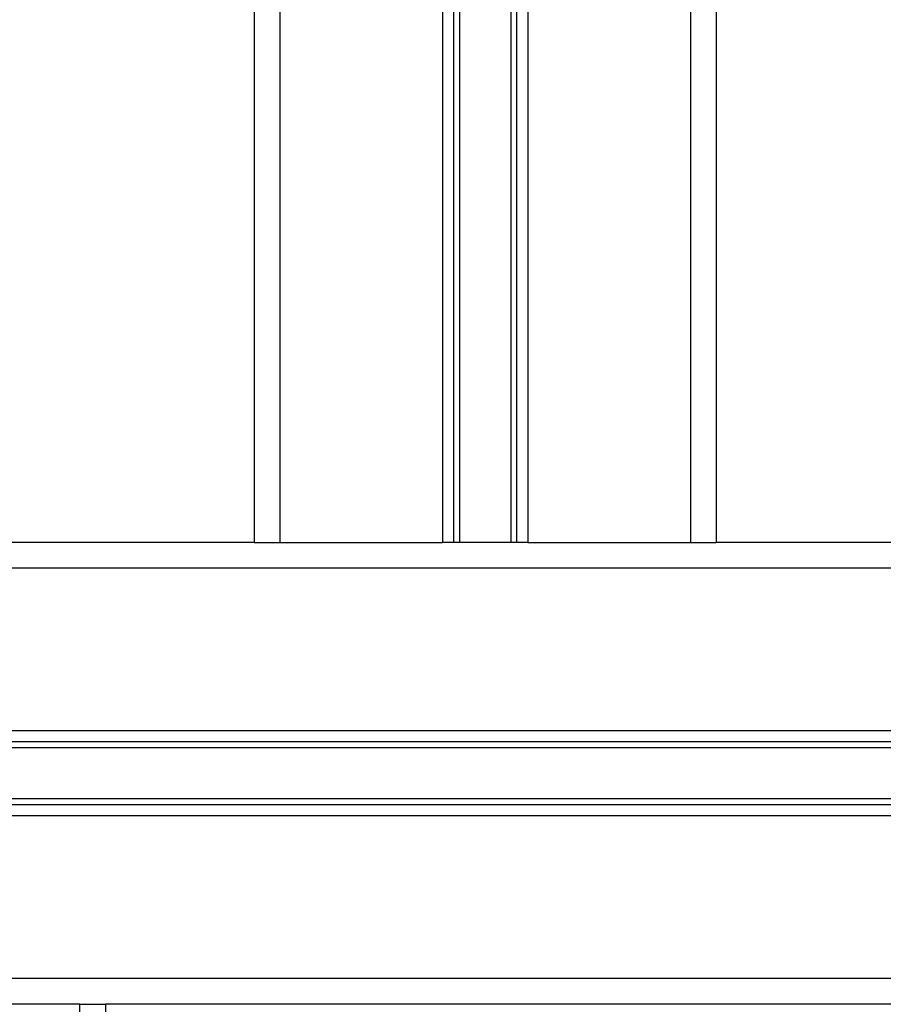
# Model space of a CAD drawing. Header units: millimetres. Extents: x 0 to 420, y 0 to 297.
# Tile 63 of 88: x 290 to 299, y 173 to 183. Entities that reach past the tile are written whole.
import ezdxf

# ---------------------------------------------------------------- set-up
doc = ezdxf.new("R2010")
doc.units = ezdxf.units.MM

msp = doc.modelspace()

# ---------------------------------------------------------------- linework, layer by layer
at = {"color": 7, "linetype": 'Continuous', "lineweight": 25}
for p, q in [((292.3185, 255.5885), (292.3185, 177.7052)), ((292.6028, 255.5885), (292.6028, 177.7052)), ((294.4049, 255.5885), (294.4049, 177.7052)), ((295.3486, 255.5885), (295.3486, 177.7052)), ((297.1507, 255.5885), (297.1507, 177.7052)), ((297.435, 255.5885), (297.435, 177.7052)), ((294.5282, 255.5316), (294.5282, 177.7052)), ((294.5934, 255.5316), (294.5934, 177.7052)), ((295.1601, 255.5316), (295.1601, 177.7052)), ((295.2254, 255.5316), (295.2254, 177.7052)), ((292.3185, 177.7052), (280.4371, 177.7052)), ((292.3185, 177.7052), (292.6028, 177.7052)), ((292.6028, 177.7052), (294.4049, 177.7052)), ((295.3486, 177.7052), (294.4049, 177.7052)), ((295.3486, 177.7052), (297.1507, 177.7052)), ((297.1507, 177.7052), (297.435, 177.7052)), ((322.5623, 177.7052), (297.435, 177.7052)), ((339.5602, 177.4209), (280.4371, 177.4209)), ((339.5602, 175.6188), (280.4371, 175.6188)), ((333.6763, 175.4956), (286.321, 175.4956)), ((333.6681, 175.4303), (286.3291, 175.4303)), ((333.6681, 174.8636), (286.3291, 174.8636)), ((333.6763, 174.7984), (286.321, 174.7984)), ((339.5602, 174.6751), (280.4371, 174.6751)), ((339.5602, 172.873), (280.4371, 172.873)), ((290.3857, 172.5887), (280.7213, 172.5887)), ((290.3857, 171.2244), (290.3857, 172.5887)), ((290.3857, 172.5887), (290.6699, 172.5887)), ((329.3273, 172.5887), (290.6699, 172.5887)), ((290.6699, 172.5887), (290.6699, 171.2244))]:
    msp.add_line(p, q, dxfattribs=at)

doc.saveas('drawing.dxf')
